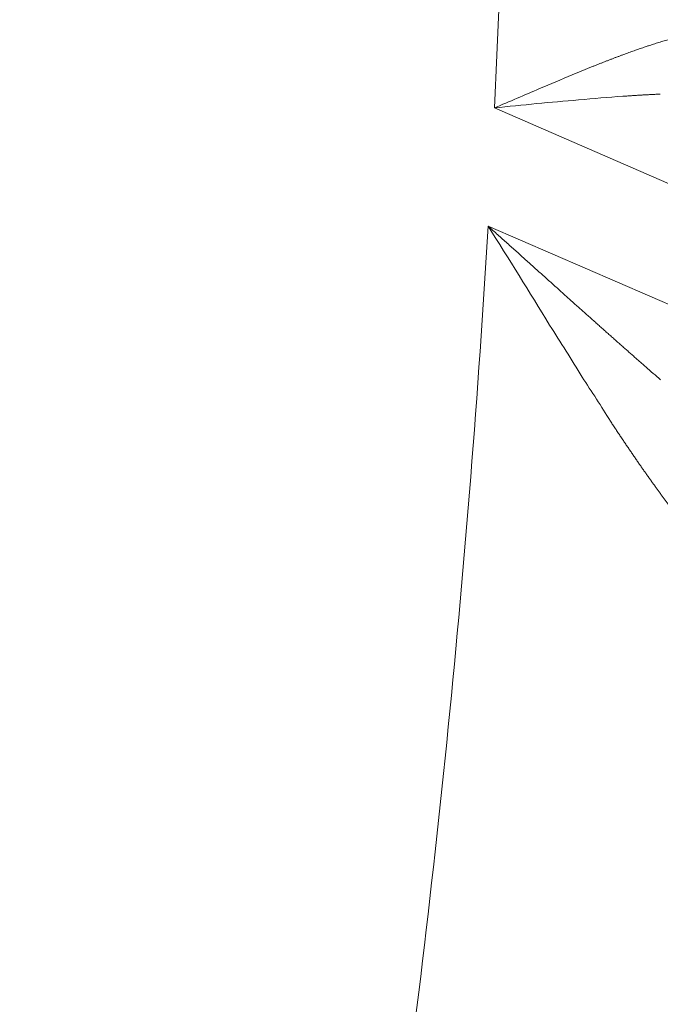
# Model space of a CAD drawing. Header units: millimetres. Extents: x 5437 to 18441, y -4466 to 3128.
# Tile 199 of 256: x 8572.44 to 8576.64, y -2786.91 to -2780.45. Entities that reach past the tile are written whole.
import ezdxf

# ---------------------------------------------------------------- set-up
doc = ezdxf.new("R2010")
doc.units = ezdxf.units.MM
doc.layers.add('1', color=7, linetype='Continuous', true_color=0xffffff)
doc.styles.add('TXT08', font='txt.shx', dxfattribs={"width": 0.8, "bigfont": 'gbcbig.shx'})
doc.dimstyles.get("Standard").update_dxf_attribs({"dimtxt": 0.18, "dimasz": 0.18, "dimexe": 0.18, "dimexo": 0.0625, "dimgap": 0.09, "dimtad": 0, "dimtih": 1, "dimtoh": 1, "dimdec": 4, "dimzin": 0, "dimdsep": 46, "dimtxsty": 'Standard', "dimcen": 0.09, "dimadec": 0, "dimazin": 0, "dimtfac": 1, "dimtdec": 4, "dimtofl": 0, "dimtmove": 0, "dimatfit": 3, "dimfxl": 1, "dimtolj": 1, "dimtzin": 0, "dimarcsym": 0})
doc.dimstyles.new('YanXiu', dxfattribs={"dimtxt": 40, "dimasz": 30, "dimexe": 0.66, "dimexo": 0.66, "dimgap": 0.66, "dimtad": 0, "dimdec": 1, "dimdsep": 46, "dimtxsty": 'TXT08', "dimcen": 0, "dimclrd": 256, "dimclre": 165, "dimclrt": 90, "dimazin": 2, "dimtfac": 1, "dimtdec": 1, "dimtofl": 0, "dimtmove": 0, "dimatfit": 3, "dimfxl": 1, "dimlwd": 5, "dimlwe": 13, "dimarcsym": 0})

# ---------------------------------------------------------------- blocks, each defined once
blk = doc.blocks.new('*D53')
at = {"color": 0, "lineweight": -2, "transparency": 16777216}
for p, q in [((10989.4307, -2154.4155), (10692.9173, -2240.8213)), ((11069.4307, -2154.4155), (10989.4307, -2154.4155)), ((8443.48, -2896.4116), (8443.48, -2896.2316)), ((8443.39, -2896.3216), (8443.57, -2896.3216))]:
    blk.add_line(p, q, dxfattribs=at)
at = {"color": 0, "lineweight": 20, "transparency": 16777216}
blk.add_solid([(10689.1871, -2228.0204), (10696.6476, -2253.6222), (10616.1119, -2263.2029)], dxfattribs=at)
at = {"layer": 'Defpoints', "color": 0, "lineweight": 20, "transparency": 16777216}
for p in [(10616.1119, -2263.2029), (6270.848, -3529.4402)]:
    blk.add_point(p, dxfattribs=at)
at = {"color": 0, "lineweight": 20, "transparency": 16777216, "insert": (11249.5207, -2154.4155), "char_height": 80, "attachment_point": 5}
blk.add_mtext('\\A1;R2260', dxfattribs=at)
blk = doc.blocks.new('*D54')
at = {"color": 0, "lineweight": -2, "transparency": 16777216}
blk.add_line((7492.6853, -2896.3216), (7463.5164, -2896.3216), dxfattribs=at)
at = {"color": 0, "lineweight": -3, "transparency": 16777216}
for start, end in [(14.7247061, 87.3296239), (101.5902046, 175.2752939)]:
    blk.add_arc((8434.1189, -2896.3216), 970.4225, start, end, dxfattribs=at)
at = {"color": 0, "lineweight": 20, "transparency": 16777216}
for points in [[(9385.6953, -2646.8098), (9359.6469, -2652.519), (9389.7986, -2727.8095)], [(7480.3159, -2816.9391), (7453.6719, -2815.84), (7463.6964, -2896.3216)]]:
    blk.add_solid(points, dxfattribs=at)
at = {"layer": 'Defpoints', "color": 0, "lineweight": 20, "transparency": 16777216}
for p in [(7900.863, -2085.5454), (10671.8171, -2501.755), (7492.7478, -2896.3216), (7740.5009, -2896.3216), (8434.1189, -2896.3216)]:
    blk.add_point(p, dxfattribs=at)
at = {"color": 0, "lineweight": 20, "transparency": 16777216, "insert": (8359.2409, -1928.7921), "char_height": 80, "attachment_point": 5}
blk.add_mtext('\\A1;165%%D', dxfattribs=at)
blk = doc.blocks.new('*D56')
at = {"lineweight": 5, "transparency": 16777216}
blk.add_line((9409.7195, -2278.0276), (9220.8999, -2398.8703), dxfattribs=at)
at = {"lineweight": 20, "transparency": 16777216}
blk.add_solid([(9218.2046, -2394.659), (9223.5951, -2403.0817), (9195.6316, -2415.0418)], dxfattribs=at)
at = {"layer": 'Defpoints', "color": 0, "lineweight": 20, "transparency": 16777216}
for p in [(9195.6316, -2415.0418), (8443.48, -2896.4116)]:
    blk.add_point(p, dxfattribs=at)
at = {"color": 90, "lineweight": 20, "transparency": 16777216, "insert": (9459.6888, -2246.0477), "char_height": 40, "attachment_point": 5, "rotation": 32.61885, "style": 'TXT08'}
blk.add_mtext('R893', dxfattribs=at)

msp = doc.modelspace()

# ---------------------------------------------------------------- linework, layer by layer
at = {"color": 7, "lineweight": 20}
msp.add_arc((8443.47995, -2896.41157), 893, 10.1099821, 350.11198757, dxfattribs=at)
at = {"layer": '1', "color": 0, "lineweight": 20}
for p, q in [((8579.3667, -2782.68707), (8575.55645, -2781.03207)), ((8575.51459, -2781.80725), (8579.3119, -2783.45663))]:
    msp.add_line(p, q, dxfattribs=at)
for radius, start, end in [(82.36106, 357.5117355, 28.8132012), (80.37817, 357.1856145, 28.6322405), (87.40415, 336.5220504, 357.4657699), (80.37817, 351.9360444, 356.6322364)]:
    msp.add_arc((8495.27522, -2777.08546), radius, start, end, dxfattribs=at)
for points, knots in [([(8576.55338, -2780.62921), (8576.55953, -2780.62717), (8576.5718, -2780.6231), (8576.59006, -2780.61717), (8576.60814, -2780.6114), (8576.62605, -2780.6058), (8576.64379, -2780.60036), (8576.66134, -2780.5951), (8576.67872, -2780.58999), (8576.69592, -2780.58506), (8576.71294, -2780.58029), (8576.72978, -2780.57569), (8576.74644, -2780.57126), (8576.76291, -2780.567), (8576.77921, -2780.5629), (8576.79532, -2780.55897), (8576.81125, -2780.55521), (8576.827, -2780.55161), (8576.84257, -2780.54819), (8576.85795, -2780.54493), (8576.87315, -2780.54184), (8576.88817, -2780.53892), (8576.903, -2780.53617), (8576.91765, -2780.53358), (8576.93211, -2780.53117), (8576.94639, -2780.52892), (8576.96049, -2780.52685), (8576.97441, -2780.52494), (8576.98814, -2780.5232), (8577.00169, -2780.52163), (8577.01505, -2780.52023), (8577.02823, -2780.519), (8577.04123, -2780.51794), (8577.05405, -2780.51705), (8577.06668, -2780.51632), (8577.07913, -2780.51577), (8577.0914, -2780.51539), (8577.10349, -2780.51518), (8577.1154, -2780.51514), (8577.12713, -2780.51527), (8577.13867, -2780.51557), (8577.15004, -2780.51604), (8577.16123, -2780.51668), (8577.17224, -2780.51749), (8577.18307, -2780.51847), (8577.19373, -2780.51963), (8577.2042, -2780.52095), (8577.2145, -2780.52245), (8577.22463, -2780.52411), (8577.23458, -2780.52595), (8577.24436, -2780.52796), (8577.25396, -2780.53014), (8577.26339, -2780.53249), (8577.27265, -2780.53502), (8577.28174, -2780.53771), (8577.29065, -2780.54058), (8577.2994, -2780.54362), (8577.30797, -2780.54683), (8577.31639, -2780.5502), (8577.32187, -2780.5526), (8577.32461, -2780.5538)], [0, 0, 0, 0, 0.0196897, 0.039273, 0.0587509, 0.0781242, 0.0973938, 0.1165605, 0.1356254, 0.1545892, 0.173453, 0.1922178, 0.2108844, 0.229454, 0.2479275, 0.266306, 0.2845905, 0.3027821, 0.3208818, 0.3388909, 0.3568104, 0.3746415, 0.3923853, 0.410043, 0.4276159, 0.4451052, 0.462512, 0.4798377, 0.4970835, 0.5142509, 0.5313409, 0.5483551, 0.5652948, 0.5821614, 0.5989562, 0.6156807, 0.6323363, 0.6489246, 0.6654469, 0.6819047, 0.6982996, 0.7146332, 0.7309069, 0.7471224, 0.7632813, 0.7793851, 0.7954354, 0.811434, 0.8273825, 0.8432825, 0.8591359, 0.8749441, 0.8907091, 0.9064326, 0.9221162, 0.9377619, 0.9533712, 0.9689462, 0.9844885, 1, 1, 1, 1]), ([(8576.06551, -2780.81563), (8576.07277, -2780.81262), (8576.08724, -2780.80662), (8576.1088, -2780.79774), (8576.13011, -2780.78901), (8576.15119, -2780.78042), (8576.17202, -2780.77198), (8576.19261, -2780.76369), (8576.21296, -2780.75555), (8576.23306, -2780.74755), (8576.25292, -2780.73971), (8576.27253, -2780.73201), (8576.2919, -2780.72446), (8576.31103, -2780.71706), (8576.32991, -2780.70981), (8576.34855, -2780.70271), (8576.36694, -2780.69576), (8576.3851, -2780.68896), (8576.403, -2780.6823), (8576.42067, -2780.6758), (8576.43809, -2780.66945), (8576.45527, -2780.66325), (8576.47221, -2780.6572), (8576.48891, -2780.6513), (8576.50537, -2780.64555), (8576.52159, -2780.63996), (8576.53758, -2780.63451), (8576.54813, -2780.63097), (8576.55338, -2780.62921)], [0, 0, 0, 0, 0.0434599, 0.0865165, 0.12917, 0.1714209, 0.2132695, 0.2547161, 0.2957612, 0.3364053, 0.3766486, 0.4164917, 0.4559351, 0.4949791, 0.5336245, 0.5718716, 0.609721, 0.6471733, 0.6842291, 0.720889, 0.7571537, 0.7930238, 0.8285001, 0.8635832, 0.898274, 0.9325731, 0.9664815, 1, 1, 1, 1]), ([(8576.64398, -2780.94172), (8576.63617, -2780.94206), (8576.62047, -2780.94275), (8576.59676, -2780.94389), (8576.57282, -2780.94511), (8576.54865, -2780.94642), (8576.52425, -2780.94782), (8576.49961, -2780.94931), (8576.47475, -2780.95088), (8576.44966, -2780.95253), (8576.42434, -2780.95426), (8576.40735, -2780.95547), (8576.39883, -2780.95607)], [0, 0, 0, 0, 0.0969595, 0.1945934, 0.2929022, 0.3918863, 0.4915463, 0.5918826, 0.6928957, 0.794586, 0.8969539, 1, 1, 1, 1]), ([(8576.10777, -2780.9801), (8576.01657, -2780.98717), (8575.92486, -2780.99542), (8575.74092, -2781.01314), (8575.64868, -2781.02261), (8575.55645, -2781.03207)], [0, 0, 0, 0, 0.5, 0.5, 1, 1, 1, 1]), ([(8575.51459, -2781.80725), (8575.52523, -2781.81675), (8575.54643, -2781.83565), (8575.57804, -2781.8639), (8575.60933, -2781.89189), (8575.6403, -2781.91962), (8575.67095, -2781.94709), (8575.70128, -2781.9743), (8575.73129, -2782.00124), (8575.76099, -2782.02791), (8575.79038, -2782.05431), (8575.81945, -2782.08043), (8575.84821, -2782.10628), (8575.87665, -2782.13185), (8575.90479, -2782.15714), (8575.93261, -2782.18214), (8575.96012, -2782.20687), (8575.98733, -2782.2313), (8576.01423, -2782.25546), (8576.04081, -2782.27932), (8576.06709, -2782.30289), (8576.09307, -2782.32618), (8576.11874, -2782.34917), (8576.1441, -2782.37188), (8576.16915, -2782.39429), (8576.1939, -2782.4164), (8576.21835, -2782.43823), (8576.24248, -2782.45976), (8576.26632, -2782.48099), (8576.28985, -2782.50193), (8576.31307, -2782.52258), (8576.33599, -2782.54293), (8576.3586, -2782.56299), (8576.38091, -2782.58275), (8576.40291, -2782.60222), (8576.42461, -2782.62139), (8576.44601, -2782.64027), (8576.46709, -2782.65886), (8576.48788, -2782.67715), (8576.50835, -2782.69515), (8576.52852, -2782.71286), (8576.54186, -2782.72456), (8576.54848, -2782.73036)], [0, 0, 0, 0, 0.0307014, 0.0611101, 0.0912262, 0.1210497, 0.1505805, 0.1798187, 0.2087644, 0.2374175, 0.2657781, 0.2938461, 0.3216217, 0.3491047, 0.3762953, 0.4031935, 0.4297993, 0.4561127, 0.4821337, 0.5078624, 0.5332988, 0.5584429, 0.5832947, 0.6078544, 0.6321218, 0.6560971, 0.6797803, 0.7031714, 0.7262704, 0.7490774, 0.7715924, 0.7938155, 0.8157467, 0.8373861, 0.8587336, 0.8797894, 0.9005534, 0.9210259, 0.9412067, 0.9610959, 0.9806937, 1, 1, 1, 1]), ([(8576.53337, -2783.40619), (8576.52854, -2783.3993), (8576.51884, -2783.38543), (8576.50422, -2783.36439), (8576.48944, -2783.34302), (8576.47452, -2783.32132), (8576.45944, -2783.29929), (8576.44421, -2783.27694), (8576.42884, -2783.25426), (8576.41331, -2783.23125), (8576.39764, -2783.20791), (8576.38181, -2783.18425), (8576.36584, -2783.16026), (8576.34972, -2783.13595), (8576.33345, -2783.11131), (8576.32256, -2783.09473), (8576.31709, -2783.08641)], [0, 0, 0, 0, 0.0668822, 0.134456, 0.2027237, 0.2716873, 0.3413488, 0.4117101, 0.482773, 0.5545394, 0.6270108, 0.7001891, 0.7740756, 0.848672, 0.9239797, 1, 1, 1, 1]), ([(8576.7191, -2783.66167), (8576.71487, -2783.65606), (8576.70639, -2783.64482), (8576.69361, -2783.62776), (8576.68073, -2783.61048), (8576.66776, -2783.59299), (8576.6547, -2783.57528), (8576.64155, -2783.55735), (8576.62832, -2783.53921), (8576.615, -2783.52085), (8576.60159, -2783.50227), (8576.5881, -2783.48348), (8576.57453, -2783.46448), (8576.56088, -2783.44526), (8576.54715, -2783.42583), (8576.53797, -2783.41275), (8576.53337, -2783.40619)], [0, 0, 0, 0, 0.0689684, 0.1383038, 0.2080091, 0.2780873, 0.3485414, 0.4193743, 0.4905887, 0.5621875, 0.6341733, 0.7065489, 0.7793168, 0.8524796, 0.9260399, 1, 1, 1, 1])]:
    msp.add_open_spline(points, degree=3, knots=knots, dxfattribs=at)
for points, degree in [([(8575.85262, -2780.90556), (8575.92428, -2780.87571), (8575.99537, -2780.84573), (8576.06551, -2780.81563)], 3), ([(8575.55645, -2781.03207), (8575.65555, -2780.99009), (8575.75461, -2780.94794), (8575.85262, -2780.90556)], 3), ([(8583.09332, -2780.97224), (8582.80917, -2787.39237), (8581.93832, -2793.78653), (8580.48389, -2800.08334), (8578.46228, -2806.2117), (8575.90202, -2812.1061)], 5), ([(8576.39883, -2780.95607), (8576.30268, -2780.96208), (8576.20555, -2780.97035), (8576.10777, -2780.9801)], 3), ([(8575.9182, -2782.45652), (8575.787, -2782.23917), (8575.65123, -2782.02266), (8575.51459, -2781.80725)], 3), ([(8576.13112, -2782.7971), (8576.0619, -2782.68338), (8575.99072, -2782.56983), (8575.9182, -2782.45652)], 3), ([(8576.54848, -2782.73036), (8576.58085, -2782.75892), (8576.61333, -2782.78725), (8576.64591, -2782.81532)], 3), ([(8576.31709, -2783.08641), (8576.25698, -2782.98988), (8576.19485, -2782.89342), (8576.13112, -2782.7971)], 3)]:
    msp.add_open_spline(points, degree=degree, dxfattribs=at)

# ---------------------------------------------------------------- dimensions: what is measured, and where the dimension line sits
at = {"color": 0, "lineweight": 20}
dim = msp.add_angular_dim_2l(base=(7900.86303, -2085.54536), line1=((8434.11893, -2896.32157), (10671.81706, -2501.75501)), line2=((7740.5009, -2896.32157), (7492.74781, -2896.32157)), text='165%%D', dimstyle='Standard', override={"dimtxt": 80, "dimasz": 80, "dimlwd": 65533}, dxfattribs=at)
dim.commit()
dim.dimension.update_dxf_attribs({"geometry": '*D54', "text_midpoint": (8359.2409, -1928.79214), "dimtype": 162})
dim = msp.add_diameter_dim_2p(p1=(6270.84796, -3529.44022), p2=(10616.11195, -2263.20291), text='R2260', dimstyle='Standard', override={"dimtxt": 80, "dimasz": 80, "dimdec": 0}, dxfattribs=at)
dim.commit()
dim.dimension.update_dxf_attribs({"geometry": '*D53', "text_midpoint": (11249.52071, -2154.41547), "dimtype": 163})
at = {"color": 7, "lineweight": 20}
dim = msp.add_radius_dim(center=(8443.47995, -2896.41157), mpoint=(9195.63162, -2415.04179), dimstyle='YanXiu', dxfattribs=at)
dim.commit()
dim.dimension.update_dxf_attribs({"geometry": '*D56', "text_midpoint": (9459.68883, -2246.04773), "dimtype": 164})

doc.saveas('drawing.dxf')
